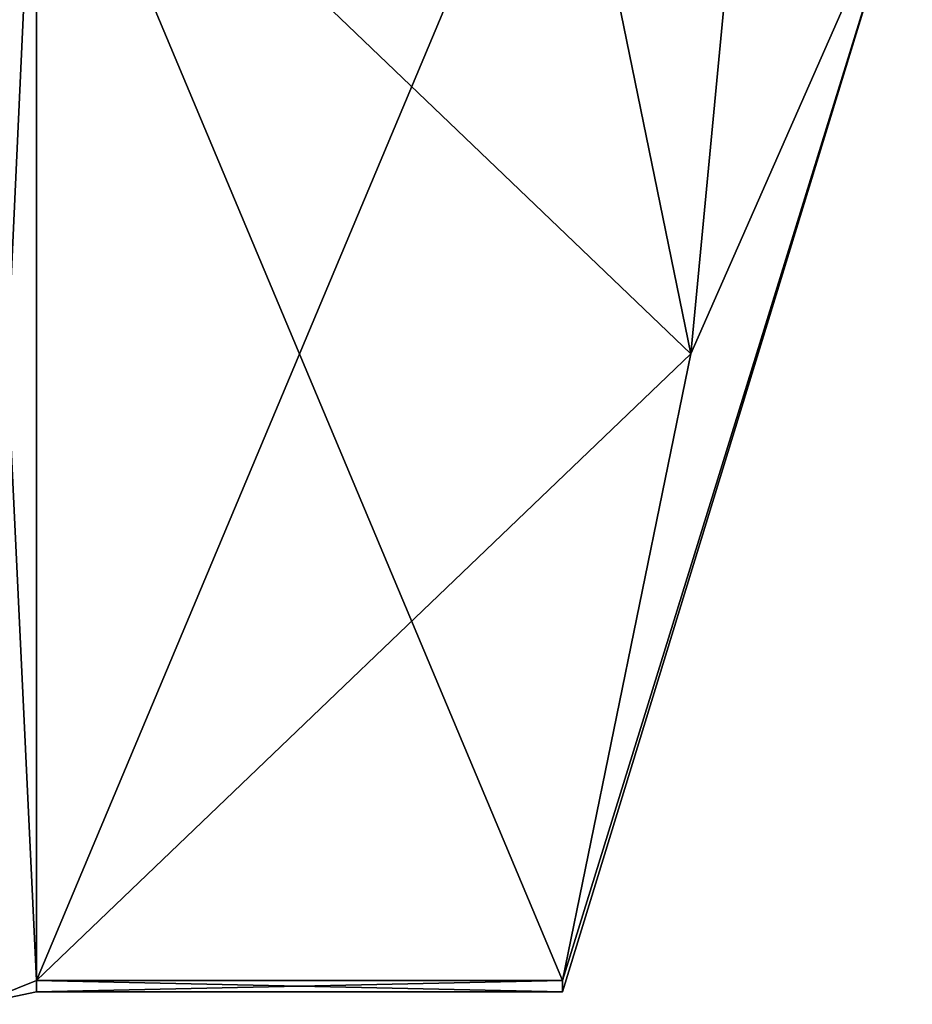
# Model space of a CAD drawing. Extents: x -23 to 700, y -1799 to -1.
# Tile 83 of 212: x 694.8 to 700.1, y -1789.67 to -1783.83. Entities that reach past the tile are written whole.
import ezdxf

# ---------------------------------------------------------------- set-up
doc = ezdxf.new("R2010")
doc.units = 0
doc.header["$LTSCALE"] = 67.568058
for name, color, linetype in [('1044', 7, 'CONTINUOUS'), ('1045', 7, 'CONTINUOUS'), ('1134', 7, 'CONTINUOUS'), ('1138', 7, 'CONTINUOUS'), ('963', 7, 'CONTINUOUS'), ('964', 7, 'CONTINUOUS'), ('981', 7, 'CONTINUOUS')]:
    doc.layers.add(name, color=color, linetype=linetype)

msp = doc.modelspace()

# ---------------------------------------------------------------- linework, layer by layer
at = {"layer": '1044', "linetype": 'CONTINUOUS'}
for points in [[(694.9, -1789.5332, 1.5315), (694.9, -1782.093, 14.4185), (694.549, -1782.2017, 14.518), (694.9, -1789.5332, 1.5315)], [(694.549, -1789.6738, 1.5759), (694.9, -1789.5332, 1.5315), (694.549, -1782.2017, 14.518), (694.549, -1789.6738, 1.5759)]]:
    msp.add_3dface(points, dxfattribs=at)
at = {"layer": '1045', "linetype": 'CONTINUOUS'}
for points in [[(694.9, -1782.093, -14.4185), (694.9, -1789.5332, -1.5315), (694.549, -1789.6738, -1.5759), (694.9, -1782.093, -14.4185)], [(694.549, -1782.2017, -14.518), (694.9, -1782.093, -14.4185), (694.549, -1789.6738, -1.5759), (694.549, -1782.2017, -14.518)]]:
    msp.add_3dface(points, dxfattribs=at)
at = {"layer": '1134', "linetype": 'CONTINUOUS'}
for points in [[(698.0232, -1789.5332, 1.5315), (694.9, -1789.5332, 1.5315), (694.9, -1789.6, -0.0102), (698.0232, -1789.5332, 1.5315)], [(698.0232, -1789.6), (698.0232, -1789.5332, 1.5315), (694.9, -1789.6, -0.0102), (698.0232, -1789.6)], [(694.9, -1789.5332, -1.5315), (698.0232, -1789.5332, -1.5315), (698.0232, -1789.6), (694.9, -1789.5332, -1.5315)], [(694.9, -1789.5332, -1.5315), (698.0232, -1789.6), (694.9, -1789.6, -0.0102), (694.9, -1789.5332, -1.5315)]]:
    msp.add_3dface(points, dxfattribs=at)
at = {"layer": '1138', "linetype": 'CONTINUOUS'}
for points in [[(694.9, -1789.6, -0.0102), (694.9, -1789.5332, 1.5315), (694.549, -1789.6738, 1.5759), (694.9, -1789.6, -0.0102)], [(694.9, -1789.5332, -1.5315), (694.9, -1789.6, -0.0102), (694.549, -1789.6738, 1.5759), (694.9, -1789.5332, -1.5315)], [(694.549, -1789.6738, -1.5759), (694.9, -1789.5332, -1.5315), (694.549, -1789.6738, 1.5759), (694.549, -1789.6738, -1.5759)]]:
    msp.add_3dface(points, dxfattribs=at)
at = {"layer": '963', "linetype": 'CONTINUOUS'}
for points in [[(694.9, -1782.093, 14.4185), (694.9, -1789.5332, 1.5315), (698.0232, -1782.093, 14.4185), (694.9, -1782.093, 14.4185)], [(698.0232, -1782.093, 14.4185), (694.9, -1789.5332, 1.5315), (698.7857, -1785.8131, 7.975), (698.0232, -1782.093, 14.4185)], [(698.7857, -1785.8131, 7.975), (694.9, -1789.5332, 1.5315), (698.0232, -1789.5332, 1.5315), (698.7857, -1785.8131, 7.975)]]:
    msp.add_3dface(points, dxfattribs=at)
at = {"layer": '964', "linetype": 'CONTINUOUS'}
for points in [[(694.9, -1789.5332, -1.5315), (694.9, -1782.093, -14.4185), (698.0232, -1789.5332, -1.5315), (694.9, -1789.5332, -1.5315)], [(698.0232, -1789.5332, -1.5315), (694.9, -1782.093, -14.4185), (698.7857, -1785.8131, -7.975), (698.0232, -1789.5332, -1.5315)], [(698.7857, -1785.8131, -7.975), (694.9, -1782.093, -14.4185), (698.0232, -1782.093, -14.4185), (698.7857, -1785.8131, -7.975)]]:
    msp.add_3dface(points, dxfattribs=at)
at = {"layer": '981', "linetype": 'CONTINUOUS'}
for points in [[(700.1, -1772, 12.5), (698.0232, -1782.093, 14.4185), (698.7857, -1785.8131, 7.975), (700.1, -1772, 12.5)], [(700.1, -1782.8255, 6.2494), (700.1, -1772, 12.5), (698.7857, -1785.8131, 7.975), (700.1, -1782.8255, 6.2494)], [(700.1, -1782.8255, -6.2494), (698.7857, -1785.8131, -7.975), (698.0232, -1782.093, -14.4185), (700.1, -1782.8255, -6.2494)], [(700.1, -1782.8255, 6.2494), (698.7857, -1785.8131, 7.975), (698.0232, -1789.5332, 1.5315), (700.1, -1782.8255, 6.2494)], [(700.1, -1782.8255, 6.2494), (698.0232, -1789.5332, 1.5315), (698.0232, -1789.6), (700.1, -1782.8255, 6.2494)], [(700.1, -1782.8255, 6.2494), (698.0232, -1789.5332, -1.5315), (698.7857, -1785.8131, -7.975), (700.1, -1782.8255, 6.2494)], [(698.0232, -1789.5332, -1.5315), (700.1, -1782.8255, 6.2494), (698.0232, -1789.6), (698.0232, -1789.5332, -1.5315)], [(700.1, -1782.8255, -6.2494), (700.1, -1782.8255, 6.2494), (698.7857, -1785.8131, -7.975), (700.1, -1782.8255, -6.2494)]]:
    msp.add_3dface(points, dxfattribs=at)

doc.saveas('drawing.dxf')
